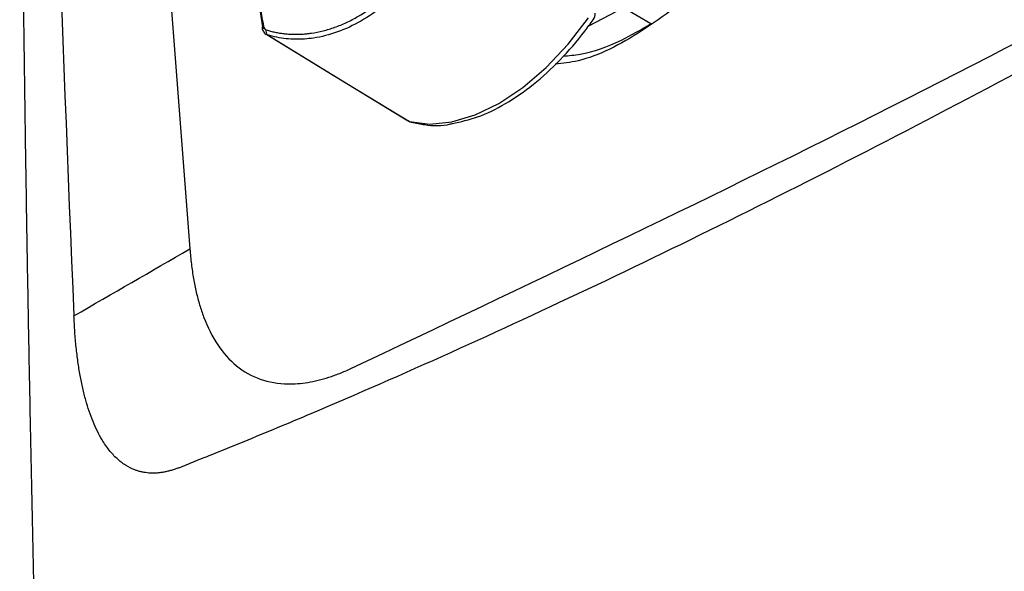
# Model space of a CAD drawing. Header units: millimetres. Extents: x 25 to 1229, y -261 to 1180.
# Tile 17 of 224: x 779 to 823, y -88 to -64. Entities that reach past the tile are written whole.
import ezdxf

# ---------------------------------------------------------------- set-up
doc = ezdxf.new("R2010")
doc.units = ezdxf.units.MM

msp = doc.modelspace()

# ---------------------------------------------------------------- linework, layer by layer
at = {"color": 7, "linetype": 'Continuous', "lineweight": 25}
for p, q in [((783.853, -37.311), (786.637, -73.788)), ((805.969, -63.059), (804.403, -63.868)), ((807.184, -63.76), (805.969, -63.059)), ((790.004, -64.208), (790.015, -64.214)), ((790.095, -64.26), (790.035, -64.23))]:
    msp.add_line(p, q, dxfattribs=at)
at = {"color": 7, "linetype": 'Continuous', "lineweight": 25, "flags": 128}
for points in [[(796.422, -68.109), (797.33, -68.23), (798.315, -68.135), (799.351, -67.825), (800.414, -67.308), (801.477, -66.597), (802.514, -65.711), (803.499, -64.669), (804.407, -63.5)], [(789.915, -63.866), (789.89, -63.883), (789.872, -63.9), (789.86, -63.918), (789.855, -63.936), (789.856, -63.944)], [(790.067, -64.246), (792.836, -65.931), (796.343, -68.064)], [(790.095, -64.26), (793.638, -66.416), (796.422, -68.109)], [(796.376, -68.09), (796.36, -68.079), (796.343, -68.064)], [(796.422, -68.109), (796.389, -68.097), (796.376, -68.09)], [(796.422, -68.109), (796.495, -68.142), (796.508, -68.146)]]:
    msp.add_lwpolyline(points, dxfattribs=at)
at = {"color": 7, "linetype": 'Continuous', "lineweight": 25}
for centre, radius, start, end in [((804.205, -63.294), 0.5, 324.8488, 359.9999), ((790.224, -64.112), 0.196, 157.8599, 229.0292), ((796.636, -67.663), 0.5, 238.691, 255.1265)]:
    msp.add_arc(centre, radius, start, end, dxfattribs=at)
for points, knots in [([(786.142, -83.536), (786.26, -83.491), (786.38, -83.441), (786.621, -83.343), (786.982, -83.196), (787.344, -83.05), (788.071, -82.758), (788.559, -82.562), (790.035, -81.959), (791.034, -81.544), (794.071, -80.259), (796.148, -79.35), (802.511, -76.486), (806.937, -74.386), (816.153, -69.8), (823.336, -66.072), (830.918, -61.906), (836.06, -59.032), (838.678, -57.545), (843.983, -54.482), (846.669, -52.908), (852.086, -49.687), (854.821, -48.038), (863.103, -42.976), (871.54, -37.687), (880.194, -32.07), (886.009, -28.254), (888.943, -26.309), (894.805, -22.384), (899.197, -19.414), (903.584, -16.403), (905.776, -14.89), (906.506, -14.384), (907.602, -13.625), (908.15, -13.245), (908.7, -12.867), (909.066, -12.615), (909.25, -12.49), (909.432, -12.362)], [0, 0, 0, 0, 0.003906, 0.003906, 0.007813, 0.015625, 0.015625, 0.03125, 0.03125, 0.0625, 0.0625, 0.125, 0.125, 0.25, 0.25, 0.375, 0.4375, 0.4375, 0.5, 0.5, 0.5625, 0.5625, 0.625, 0.625, 0.75, 0.8125, 0.8125, 0.875, 0.875, 0.9375, 0.96875, 0.96875, 0.984375, 0.984375, 0.992188, 0.996094, 0.996094, 1, 1, 1, 1]), ([(793.815, -79.117), (801.599, -75.428), (817.162, -68.053), (840.549, -55.591), (863.912, -42.09), (884.967, -29.049), (898.175, -20.071), (903.649, -16.35)], [0, 0, 0, 0, 0.21245, 0.42482, 0.637338, 0.84971, 1, 1, 1, 1]), ([(780.669, -121.919), (780.618, -120.505), (780.518, -117.695), (780.378, -113.512), (780.246, -109.385), (780.122, -105.315), (780.007, -101.301), (779.9, -97.345), (779.8, -93.445), (779.708, -89.601), (779.622, -85.813), (779.544, -82.082), (779.473, -78.407), (779.408, -74.787), (779.349, -71.224), (779.296, -67.716), (779.249, -64.263), (779.207, -60.866), (779.171, -57.524), (779.14, -54.238), (779.113, -51.006), (779.092, -47.83), (779.074, -44.708), (779.061, -41.641), (779.056, -39.615), (779.053, -38.611)], [0, 0, 0, 0, 0.050451, 0.100269, 0.149453, 0.198002, 0.245918, 0.2932, 0.339848, 0.385862, 0.431242, 0.475988, 0.5201, 0.563579, 0.606423, 0.648633, 0.69021, 0.731153, 0.771461, 0.811136, 0.850177, 0.888583, 0.926356, 0.963495, 1, 1, 1, 1]), ([(816.986, -48.211), (816.701, -49.457), (816.129, -51.949), (814.432, -55.679), (812.244, -59.094), (809.637, -62.014), (806.813, -64.168), (804.496, -65.386), (803.258, -65.529), (802.922, -65.568)], [0, 0, 0, 0, 0.1569859, 0.3139511, 0.4708924, 0.6278124, 0.784719, 0.9416239, 1, 1, 1, 1]), ([(788.813, -54.955), (788.831, -55.196), (788.867, -55.679), (788.93, -56.407), (788.998, -57.139), (789.074, -57.874), (789.156, -58.612), (789.244, -59.354), (789.339, -60.098), (789.441, -60.846), (789.549, -61.597), (789.664, -62.351), (789.786, -63.107), (789.872, -63.613), (789.915, -63.866)], [0, 0, 0, 0, 0.083065, 0.166178, 0.249341, 0.332552, 0.415812, 0.499121, 0.582479, 0.665885, 0.749341, 0.832845, 0.916398, 1, 1, 1, 1]), ([(790.042, -64.038), (790.107, -64.057), (790.235, -64.094), (790.431, -64.139), (790.628, -64.175), (790.827, -64.202), (791.028, -64.221), (791.23, -64.231), (791.434, -64.232), (791.639, -64.224), (791.846, -64.207), (792.158, -64.168), (792.577, -64.086), (793.1, -63.927), (793.62, -63.714), (794.304, -63.359), (794.968, -62.898), (795.599, -62.344), (796.053, -61.884), (796.487, -61.381), (796.851, -60.901), (797.153, -60.458), (797.401, -60.065), (797.555, -59.793), (797.633, -59.657)], [0, 0, 0, 0, 0.025239, 0.050353, 0.075367, 0.100306, 0.125195, 0.150058, 0.17492, 0.199807, 0.224743, 0.249753, 0.312362, 0.374878, 0.437152, 0.499422, 0.624612, 0.68681, 0.749133, 0.811808, 0.874648, 0.916376, 0.958122, 1, 1, 1, 1]), ([(797.851, -59.783), (797.8, -59.873), (797.699, -60.05), (797.543, -60.308), (797.384, -60.557), (797.224, -60.797), (797.061, -61.028), (796.896, -61.25), (796.73, -61.463), (796.563, -61.666), (796.396, -61.861), (795.98, -62.322), (795.285, -62.975), (794.271, -63.674), (793.217, -64.166), (792.37, -64.38), (791.744, -64.447), (791.338, -64.457), (790.925, -64.432), (790.507, -64.371), (790.234, -64.298), (790.095, -64.26)], [0, 0, 0, 0, 0.0268374, 0.0532866, 0.079348, 0.1050223, 0.13031, 0.1552117, 0.1797282, 0.2038601, 0.2276082, 0.2509733, 0.3772239, 0.5006645, 0.6240113, 0.7502107, 0.7971068, 0.8455283, 0.8954811, 0.9469702, 1, 1, 1, 1]), ([(782.305, -141.874), (782.629, -141.555), (783.277, -140.918), (784.258, -139.965), (785.246, -139.016), (786.241, -138.071), (787.243, -137.129), (788.252, -136.19), (789.268, -135.255), (790.29, -134.323), (791.32, -133.395), (792.357, -132.47), (793.4, -131.549), (794.451, -130.631), (795.508, -129.717), (796.572, -128.806), (797.643, -127.9), (798.72, -126.996), (799.804, -126.097), (800.895, -125.201), (801.993, -124.308), (803.097, -123.419), (804.208, -122.535), (805.326, -121.653), (806.45, -120.776), (807.58, -119.902), (808.718, -119.032), (809.861, -118.166), (811.011, -117.303), (812.168, -116.445), (813.331, -115.59), (814.5, -114.739), (815.676, -113.892), (816.857, -113.049), (818.046, -112.209), (819.24, -111.374), (820.441, -110.542), (821.648, -109.715), (822.861, -108.891), (824.08, -108.072), (825.306, -107.256), (826.537, -106.444), (827.775, -105.637), (829.018, -104.833), (830.268, -104.033), (831.524, -103.238), (832.785, -102.446), (834.053, -101.659), (835.326, -100.876), (836.605, -100.096), (837.89, -99.321), (839.181, -98.55), (840.478, -97.784), (841.78, -97.021), (843.539, -96.001), (845.765, -94.73), (848.47, -93.215), (851.2, -91.717), (853.955, -90.236), (856.736, -88.771), (859.541, -87.323), (862.37, -85.892), (865.224, -84.478), (868.102, -83.081), (871.003, -81.702), (873.929, -80.34), (876.877, -78.996), (879.849, -77.669), (882.844, -76.361), (885.862, -75.07), (888.901, -73.798), (891.964, -72.544), (895.048, -71.308), (898.154, -70.091), (901.281, -68.892), (904.43, -67.713), (907.6, -66.552), (910.79, -65.41), (914.001, -64.288), (917.232, -63.183), (919.401, -62.464), (920.486, -62.104)], [0, 0, 0, 0, 0.009496, 0.01899, 0.028482, 0.037972, 0.04746, 0.056946, 0.066429, 0.075911, 0.085391, 0.094868, 0.104344, 0.113817, 0.123289, 0.132759, 0.142226, 0.151692, 0.161155, 0.170616, 0.180076, 0.189533, 0.198989, 0.208442, 0.217894, 0.227343, 0.23679, 0.246236, 0.255679, 0.265121, 0.27456, 0.283998, 0.293433, 0.302867, 0.312299, 0.321728, 0.331156, 0.340582, 0.350005, 0.359427, 0.368847, 0.378265, 0.387681, 0.397095, 0.406507, 0.415917, 0.425325, 0.434731, 0.444136, 0.453538, 0.462939, 0.472337, 0.481734, 0.491128, 0.500521, 0.51963, 0.538747, 0.557872, 0.577005, 0.596146, 0.615295, 0.634452, 0.653617, 0.67279, 0.691971, 0.711161, 0.730358, 0.749564, 0.768778, 0.788001, 0.807232, 0.826471, 0.845718, 0.864974, 0.884238, 0.90351, 0.922791, 0.942081, 0.961379, 0.980685, 1, 1, 1, 1]), ([(798.341, -68.202), (798.712, -68.122), (799.49, -67.955), (800.711, -67.353), (801.956, -66.499), (803.151, -65.403), (804.029, -64.391), (804.489, -63.753), (804.613, -63.582)], [0, 0, 0, 0, 0.171128, 0.359798, 0.549936, 0.740137, 0.930057, 1, 1, 1, 1]), ([(920.515, -63.924), (919.657, -64.21), (918.799, -64.498), (917.089, -65.077), (914.531, -65.952), (908.608, -68.036), (896.942, -72.374), (887.253, -76.382), (877.771, -80.583), (874.644, -82.016), (868.461, -84.947), (865.403, -86.446), (859.369, -89.502), (856.393, -91.061), (850.521, -94.237), (847.625, -95.856), (833.378, -104.08), (822.709, -111.089), (810.277, -120.382), (807.836, -122.267), (803.044, -126.092), (800.692, -128.032), (796.093, -131.956), (792.719, -134.934), (789.46, -137.962), (787.312, -139.992), (786.25, -141.013), (785.203, -142.038)], [0, 0, 0, 0, 0.015625, 0.015625, 0.03125, 0.0625, 0.125, 0.25, 0.25, 0.3125, 0.3125, 0.375, 0.375, 0.4375, 0.4375, 0.5, 0.5, 0.75, 0.75, 0.8125, 0.8125, 0.875, 0.875, 0.9375, 0.96875, 0.96875, 1, 1, 1, 1]), ([(789.856, -63.944), (789.871, -64), (789.895, -64.086), (789.965, -64.179), (790.012, -64.214), (790.036, -64.233)], [0, 0, 0, 0, 0.472181, 0.72944, 1, 1, 1, 1]), ([(803.284, -65.202), (803.533, -65.18), (804.362, -65.108), (805.696, -64.634), (806.756, -64.012), (807.2, -63.752)], [0, 0, 0, 0, 0.20048, 0.665782, 1, 1, 1, 1]), ([(920.663, -64.157), (913.953, -66.409), (904.086, -69.973), (892.922, -74.459), (887.427, -76.783), (884.701, -77.966), (883.537, -78.477), (882.763, -78.819), (882.377, -78.99), (875.787, -81.922), (866.714, -86.236), (856.534, -91.574), (851.545, -94.319), (849.429, -95.512), (848.023, -96.311), (847.32, -96.714), (841.052, -100.332), (832.953, -105.314), (823.954, -111.403), (819.567, -114.516), (817.712, -115.865), (816.48, -116.768), (815.867, -117.22), (805.473, -124.959), (796.446, -132.614), (788.173, -140.642)], [0, 0, 0, 0, 0.125, 0.1875, 0.21875, 0.234375, 0.242188, 0.242188, 0.25, 0.25, 0.375, 0.4375, 0.46875, 0.484375, 0.484375, 0.5, 0.5, 0.625, 0.6875, 0.71875, 0.734375, 0.734375, 0.75, 0.75, 1, 1, 1, 1]), ([(790.029, -64.227), (790.028, -64.227), (790.024, -64.225), (790.021, -64.221), (790.019, -64.218)], [0, 0, 0, 0, 0.337592, 1, 1, 1, 1]), ([(796.508, -68.146), (796.707, -68.186), (797.26, -68.298), (797.882, -68.325), (798.31, -68.21), (798.341, -68.202)], [0, 0, 0, 0, 0.341464, 0.952352, 1, 1, 1, 1]), ([(786.637, -73.788), (786.646, -73.903), (786.665, -74.131), (786.703, -74.466), (786.747, -74.792), (786.798, -75.109), (786.856, -75.416), (786.921, -75.715), (786.993, -76.003), (787.072, -76.283), (787.158, -76.553), (787.386, -77.191), (787.836, -78.097), (788.684, -79.05), (789.742, -79.654), (790.713, -79.817), (791.446, -79.793), (791.893, -79.738), (792.354, -79.644), (792.829, -79.509), (793.317, -79.337), (793.648, -79.19), (793.815, -79.117)], [0, 0, 0, 0, 0.026269, 0.052205, 0.077825, 0.103147, 0.128186, 0.152962, 0.177493, 0.201798, 0.225897, 0.249811, 0.37741, 0.499737, 0.624489, 0.749162, 0.789792, 0.830674, 0.871976, 0.913862, 0.956487, 1, 1, 1, 1]), ([(786.142, -83.536), (786.086, -83.557), (785.976, -83.599), (785.813, -83.651), (785.653, -83.694), (785.494, -83.728), (785.339, -83.753), (785.185, -83.77), (785.034, -83.776), (784.885, -83.774), (784.739, -83.763), (784.595, -83.743), (784.454, -83.714), (784.315, -83.675), (784.08, -83.594), (783.763, -83.434), (783.383, -83.141), (783.034, -82.761), (782.747, -82.34), (782.511, -81.907), (782.32, -81.483), (782.147, -81.023), (781.994, -80.526), (781.859, -79.992), (781.743, -79.421), (781.646, -78.813), (781.567, -78.168), (781.506, -77.487), (781.482, -77.011), (781.469, -76.771)], [0, 0, 0, 0, 0.019362, 0.038641, 0.057853, 0.077016, 0.096146, 0.115262, 0.134379, 0.153514, 0.172686, 0.191911, 0.211206, 0.230587, 0.250071, 0.311304, 0.373087, 0.435897, 0.500188, 0.547449, 0.594964, 0.642872, 0.691309, 0.740407, 0.790291, 0.841082, 0.892893, 0.945833, 1, 1, 1, 1])]:
    msp.add_open_spline(points, degree=3, knots=knots, dxfattribs=at)
for points in [[(780.26, -37.573), (780.494, -50.63), (780.896, -63.696), (781.469, -76.771)], [(789.909, -63.99), (789.387, -60.969), (789.019, -57.993), (788.81, -55.102)], [(789.915, -63.866), (789.93, -63.953), (789.978, -64.019), (790.042, -64.038)], [(781.469, -76.771), (783.193, -75.777), (784.915, -74.783), (786.637, -73.788)]]:
    msp.add_open_spline(points, degree=3, dxfattribs=at)

doc.saveas('drawing.dxf')
